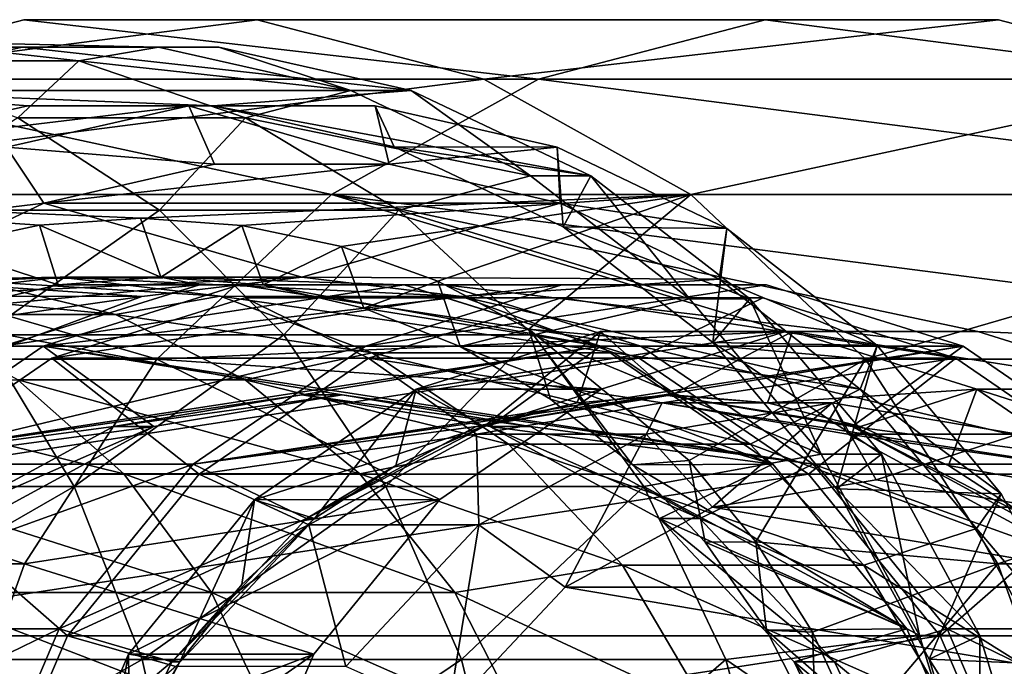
# Model space of a CAD drawing. Header units: metres. Extents: x -42 to 201, y -88 to 88.
# Tile 255 of 256: x 185.57 to 193.93, y 3.2 to 8.69. Entities that reach past the tile are written whole.
import ezdxf

# ---------------------------------------------------------------- set-up
doc = ezdxf.new("R2010")
doc.units = ezdxf.units.M
doc.layers.add('solid_500770_01', color=7, linetype='CONTINUOUS')

msp = doc.modelspace()

# ---------------------------------------------------------------- linework, layer by layer
at = {"layer": 'solid_500770_01'}
for points in [[(187.589996, 8.686164, -79.292908), (185.6082, 8.686164, -80.014214), (183.683731, 8.181493, -80.714668)], [(189.976898, 8.181493, -98.005013), (183.683731, 8.181493, -80.714668), (185.6082, 8.686164, -80.014214)], [(189.514465, 8.181493, -78.592453), (187.589996, 8.686164, -79.292908), (183.683731, 8.181493, -80.714668)], [(191.901382, 8.686164, -97.304558), (185.6082, 8.686164, -80.014214), (187.589996, 8.686164, -79.292908)], [(189.976898, 8.181493, -98.005013), (185.6082, 8.686164, -80.014214), (191.901382, 8.686164, -97.304558)], [(193.883163, 8.686164, -96.583252), (187.589996, 8.686164, -79.292908), (189.514465, 8.181493, -78.592453)], [(191.901382, 8.686164, -97.304558), (187.589996, 8.686164, -79.292908), (193.883163, 8.686164, -96.583252)], [(193.883163, 8.686164, -96.583252), (189.514465, 8.181493, -78.592453), (195.807648, 8.181493, -95.882797)], [(189.976898, 8.181493, -98.005013), (191.901382, 8.686164, -97.304558), (195.807648, 8.181493, -95.882797)], [(191.901382, 8.686164, -97.304558), (193.883163, 8.686164, -96.583252), (195.807648, 8.181493, -95.882797)], [(185.593185, 8.453436, -79.487595), (183.959854, 8.083981, -80.082077), (185.080154, 8.453436, -78.078056)], [(188.896332, 8.083981, -78.285347), (183.959854, 8.083981, -80.082077), (185.593185, 8.453436, -79.487595)], [(186.073746, 8.336675, -74.024529), (184.602539, 8.5, -74.789658), (184.25177, 8.336675, -71.022484)], [(186.749969, 8.453436, -77.470291), (184.602539, 8.5, -74.789658), (186.073746, 8.336675, -74.024529)], [(186.749969, 8.453436, -77.470291), (185.080154, 8.453436, -78.078056), (184.602539, 8.5, -74.789658)], [(185.593185, 8.453436, -79.487595), (185.080154, 8.453436, -78.078056), (186.749969, 8.453436, -77.470291)], [(187.263, 8.453436, -78.879829), (185.593185, 8.453436, -79.487595), (186.749969, 8.453436, -77.470291)], [(188.896332, 8.083981, -78.285347), (185.593185, 8.453436, -79.487595), (187.263, 8.453436, -78.879829)], [(188.383301, 8.083981, -76.875809), (186.749969, 8.453436, -77.470291), (186.073746, 8.336675, -74.024529)], [(187.263, 8.453436, -78.879829), (186.749969, 8.453436, -77.470291), (188.383301, 8.083981, -76.875809)], [(188.896332, 8.083981, -78.285347), (187.263, 8.453436, -78.879829), (188.383301, 8.083981, -76.875809)], [(186.073746, 8.336675, -74.024529), (184.25177, 8.336675, -71.022484), (185.557449, 7.852976, -70.107201)], [(187.488403, 7.852976, -73.288803), (186.073746, 8.336675, -74.024529), (185.557449, 7.852976, -70.107201)], [(188.383301, 8.083981, -76.875809), (186.073746, 8.336675, -74.024529), (187.488403, 7.852976, -73.288803)], [(189.514465, 8.181493, -78.592453), (183.683731, 8.181493, -80.714668), (181.928131, 7.200977, -81.353653)], [(188.221298, 7.200977, -98.643997), (181.928131, 7.200977, -81.353653), (183.683731, 8.181493, -80.714668)], [(191.270081, 7.200977, -77.953468), (189.514465, 8.181493, -78.592453), (181.928131, 7.200977, -81.353653)], [(188.221298, 7.200977, -98.643997), (183.683731, 8.181493, -80.714668), (189.976898, 8.181493, -98.005013)], [(188.221298, 7.200977, -98.643997), (189.976898, 8.181493, -98.005013), (197.563248, 7.200977, -95.243813)], [(195.807648, 8.181493, -95.882797), (189.514465, 8.181493, -78.592453), (191.270081, 7.200977, -77.953468)], [(189.976898, 8.181493, -98.005013), (195.807648, 8.181493, -95.882797), (197.563248, 7.200977, -95.243813)], [(195.807648, 8.181493, -95.882797), (191.270081, 7.200977, -77.953468), (197.563248, 7.200977, -95.243813)], [(187.214828, 7.95603, -78.897362), (183.959854, 8.083981, -80.082077), (188.896332, 8.083981, -78.285347)], [(185.641342, 7.95603, -79.470062), (184.1035, 7.607645, -80.029793), (183.959854, 8.083981, -80.082077)], [(187.214828, 7.95603, -78.897362), (185.641342, 7.95603, -79.470062), (183.959854, 8.083981, -80.082077)], [(187.214828, 7.95603, -78.897362), (188.896332, 8.083981, -78.285347), (190.421783, 7.361216, -77.730125)], [(189.908752, 7.361216, -76.320587), (188.383301, 8.083981, -76.875809), (187.488403, 7.852976, -73.288803)], [(188.896332, 8.083981, -78.285347), (188.383301, 8.083981, -76.875809), (189.908752, 7.361216, -76.320587)], [(190.421783, 7.361216, -77.730125), (188.896332, 8.083981, -78.285347), (189.908752, 7.361216, -76.320587)], [(187.007706, 7.955877, -83.229462), (184.1035, 7.607645, -80.029793), (185.641342, 7.95603, -79.470062)], [(187.007706, 7.955877, -83.229462), (185.461075, 7.604272, -83.792389), (184.1035, 7.607645, -80.029793)], [(187.007706, 7.955877, -83.229462), (187.226974, 7.45852, -83.68174), (185.461075, 7.604272, -83.792389)], [(187.007706, 7.955877, -83.229462), (185.641342, 7.95603, -79.470062), (187.214828, 7.95603, -78.897362)], [(188.589447, 7.955335, -82.653755), (187.007706, 7.955877, -83.229462), (187.214828, 7.95603, -78.897362)], [(187.007706, 7.955877, -83.229462), (188.710495, 7.458168, -83.141785), (187.226974, 7.45852, -83.68174)], [(188.589447, 7.955335, -82.653755), (188.710495, 7.458168, -83.141785), (187.007706, 7.955877, -83.229462)], [(188.752686, 7.607645, -78.337631), (187.214828, 7.95603, -78.897362), (190.421783, 7.361216, -77.730125)], [(188.589447, 7.955335, -82.653755), (187.214828, 7.95603, -78.897362), (188.752686, 7.607645, -78.337631)], [(190.135834, 7.602685, -82.090919), (188.710495, 7.458168, -83.141785), (188.589447, 7.955335, -82.653755)], [(190.135834, 7.602685, -82.090919), (188.589447, 7.955335, -82.653755), (188.752686, 7.607645, -78.337631)], [(186.760773, 7.067492, -69.263664), (185.557449, 7.852976, -70.107201), (184.307053, 7.067492, -66.212624)], [(187.488403, 7.852976, -73.288803), (185.557449, 7.852976, -70.107201), (186.760773, 7.067492, -69.263664)], [(188.79216, 7.067492, -72.610764), (187.488403, 7.852976, -73.288803), (186.760773, 7.067492, -69.263664)], [(189.908752, 7.361216, -76.320587), (187.488403, 7.852976, -73.288803), (188.79216, 7.067492, -72.610764)], [(185.461075, 7.604272, -83.792389), (185.776474, 7.128461, -84.209686), (184.018707, 6.916679, -84.31736)], [(185.461075, 7.604272, -83.792389), (187.226974, 7.45852, -83.68174), (185.776474, 7.128461, -84.209686)], [(190.135834, 7.602685, -82.090919), (190.160904, 7.127415, -82.613884), (188.710495, 7.458168, -83.141785)], [(190.187759, 6.927068, -77.815308), (188.752686, 7.607645, -78.337631), (190.421783, 7.361216, -77.730125)], [(190.135834, 7.602685, -82.090919), (188.752686, 7.607645, -78.337631), (190.187759, 6.927068, -77.815308)], [(191.577774, 6.914119, -81.566093), (190.160904, 7.127415, -82.613884), (190.135834, 7.602685, -82.090919)], [(191.577774, 6.914119, -81.566093), (190.135834, 7.602685, -82.090919), (190.187759, 6.927068, -77.815308)], [(185.776474, 7.128461, -84.209686), (187.226974, 7.45852, -83.68174), (188.710495, 7.458168, -83.141785)], [(185.776474, 7.128461, -84.209686), (188.710495, 7.458168, -83.141785), (190.160904, 7.127415, -82.613884)], [(191.259659, 6.316731, -75.828896), (189.908752, 7.361216, -76.320587), (188.79216, 7.067492, -72.610764)], [(190.421783, 7.361216, -77.730125), (189.908752, 7.361216, -76.320587), (191.259659, 6.316731, -75.828896)], [(190.187759, 6.927068, -77.815308), (190.421783, 7.361216, -77.730125), (191.77269, 6.316731, -77.238434)], [(191.77269, 6.316731, -77.238434), (190.421783, 7.361216, -77.730125), (191.259659, 6.316731, -75.828896)], [(186.737625, 5.802061, -99.184013), (180.444458, 5.802061, -81.893669), (181.928131, 7.200977, -81.353653)], [(186.599152, 6.999926, -79.653542), (191.270081, 7.200977, -77.953468), (181.928131, 7.200977, -81.353653)], [(185.739212, 6.939861, -79.96653), (186.599152, 6.999926, -79.653542), (181.928131, 7.200977, -81.353653)], [(184.893616, 6.760566, -80.274307), (185.739212, 6.939861, -79.96653), (181.928131, 7.200977, -81.353653)], [(186.737625, 5.802061, -99.184013), (181.928131, 7.200977, -81.353653), (188.221298, 7.200977, -98.643997)], [(186.599152, 6.999926, -79.653542), (187.459091, 6.939847, -79.340553), (191.270081, 7.200977, -77.953468)], [(192.076584, 6.037852, -97.240791), (186.737625, 5.802061, -99.184013), (188.221298, 7.200977, -98.643997)], [(187.459091, 6.939847, -79.340553), (188.304672, 6.760538, -79.032784), (191.270081, 7.200977, -77.953468)], [(188.221298, 7.200977, -98.643997), (197.563248, 7.200977, -95.243813), (199.046906, 5.802061, -94.703796)], [(193.707962, 6.037852, -96.647018), (188.221298, 7.200977, -98.643997), (199.046906, 5.802061, -94.703796)], [(193.707962, 6.037852, -96.647018), (192.076584, 6.037852, -97.240791), (188.221298, 7.200977, -98.643997)], [(188.304672, 6.760538, -79.032784), (189.121597, 6.464814, -78.735451), (191.270081, 7.200977, -77.953468)], [(189.121597, 6.464814, -78.735451), (189.895401, 6.057639, -78.453804), (191.270081, 7.200977, -77.953468)], [(189.895401, 6.057639, -78.453804), (192.753738, 5.802061, -77.413452), (191.270081, 7.200977, -77.953468)], [(197.563248, 7.200977, -95.243813), (191.270081, 7.200977, -77.953468), (192.753738, 5.802061, -77.413452)], [(197.563248, 7.200977, -95.243813), (192.753738, 5.802061, -77.413452), (199.046906, 5.802061, -94.703796)], [(184.018707, 6.916679, -84.31736), (185.776474, 7.128461, -84.209686), (184.423904, 6.483198, -84.701981)], [(184.423904, 6.483198, -84.701981), (185.776474, 7.128461, -84.209686), (187.967178, 6.499483, -83.412331)], [(185.776474, 7.128461, -84.209686), (190.160904, 7.127415, -82.613884), (187.967178, 6.499483, -83.412331)], [(190.160904, 7.127415, -82.613884), (191.513275, 6.481461, -82.121658), (187.967178, 6.499483, -83.412331)], [(191.577774, 6.914119, -81.566093), (191.513275, 6.481461, -82.121658), (190.160904, 7.127415, -82.613884)], [(186.760773, 7.067492, -69.263664), (184.307053, 7.067492, -66.212624), (185.255447, 6.010407, -65.341034)], [(187.815491, 6.010407, -68.5243), (186.760773, 7.067492, -69.263664), (185.255447, 6.010407, -65.341034)], [(188.79216, 7.067492, -72.610764), (186.760773, 7.067492, -69.263664), (187.815491, 6.010407, -68.5243)], [(189.934921, 6.010407, -72.016449), (188.79216, 7.067492, -72.610764), (187.815491, 6.010407, -68.5243)], [(191.259659, 6.316731, -75.828896), (188.79216, 7.067492, -72.610764), (189.934921, 6.010407, -72.016449)], [(185.899368, 6.433611, -80.440331), (185.739212, 6.939861, -79.96653), (184.893616, 6.760566, -80.274307)], [(186.770172, 6.5, -80.123383), (186.599152, 6.999926, -79.653542), (185.739212, 6.939861, -79.96653)], [(186.770172, 6.5, -80.123383), (185.739212, 6.939861, -79.96653), (185.899368, 6.433611, -80.440331)], [(186.770172, 6.5, -80.123383), (187.459091, 6.939847, -79.340553), (186.599152, 6.999926, -79.653542)], [(187.640991, 6.433591, -79.806435), (187.459091, 6.939847, -79.340553), (186.770172, 6.5, -80.123383)], [(187.640991, 6.433591, -79.806435), (188.304672, 6.760538, -79.032784), (187.459091, 6.939847, -79.340553)], [(191.45813, 5.94448, -77.352928), (190.187759, 6.927068, -77.815308), (191.77269, 6.316731, -77.238434)], [(191.577774, 6.914119, -81.566093), (190.187759, 6.927068, -77.815308), (191.45813, 5.94448, -77.352928)], [(192.853317, 5.919234, -81.101845), (191.577774, 6.914119, -81.566093), (191.45813, 5.94448, -77.352928)], [(192.853317, 5.919234, -81.101845), (191.513275, 6.481461, -82.121658), (191.577774, 6.914119, -81.566093)], [(185.899368, 6.433611, -80.440331), (184.893616, 6.760566, -80.274307), (185.045929, 6.235654, -80.750961)], [(188.494431, 6.235612, -79.495811), (188.304672, 6.760538, -79.032784), (187.640991, 6.433591, -79.806435)], [(188.494431, 6.235612, -79.495811), (189.121597, 6.464814, -78.735451), (188.304672, 6.760538, -79.032784)], [(186.384567, 6.181867, -73.862877), (184.538635, 6.181867, -70.821381), (183.450256, 6.464392, -71.584351)], [(185.205322, 6.464392, -74.476166), (186.384567, 6.181867, -73.862877), (183.450256, 6.464392, -71.584351)], [(185.915054, 6.5, -77.774178), (185.205322, 6.464392, -74.476166), (183.999756, 6.464392, -75.103149)], [(184.555908, 6.337031, -78.268867), (185.915054, 6.5, -77.774178), (183.999756, 6.464392, -75.103149)], [(184.423904, 6.483198, -84.701981), (187.967178, 6.499483, -83.412331), (186.608612, 6.336668, -83.906807)], [(184.423904, 6.483198, -84.701981), (186.608612, 6.336668, -83.906807), (185.318054, 5.856342, -84.376534)], [(187.967178, 6.499483, -83.412331), (185.915054, 6.5, -77.774178), (184.555908, 6.337031, -78.268867)], [(187.967178, 6.499483, -83.412331), (184.555908, 6.337031, -78.268867), (186.608612, 6.336668, -83.906807)], [(185.915054, 6.5, -77.774178), (187.274216, 6.337031, -77.27948), (185.205322, 6.464392, -74.476166)], [(187.274216, 6.337031, -77.27948), (186.384567, 6.181867, -73.862877), (185.205322, 6.464392, -74.476166)], [(186.770172, 6.5, -80.123383), (185.899368, 6.433611, -80.440331), (187.098007, 6.433777, -83.728683)], [(189.325745, 6.336668, -82.917854), (187.274216, 6.337031, -77.27948), (185.915054, 6.5, -77.774178)], [(189.325745, 6.336668, -82.917854), (185.915054, 6.5, -77.774178), (187.967178, 6.499483, -83.412331)], [(186.770172, 6.5, -80.123383), (187.098007, 6.433777, -83.728683), (188.836349, 6.433777, -83.095978)], [(187.640991, 6.433591, -79.806435), (186.770172, 6.5, -80.123383), (188.836349, 6.433777, -83.095978)], [(191.513275, 6.481461, -82.121658), (189.325745, 6.336668, -82.917854), (187.967178, 6.499483, -83.412331)], [(189.313049, 5.909888, -79.197853), (189.121597, 6.464814, -78.735451), (188.494431, 6.235612, -79.495811)], [(189.313049, 5.909888, -79.197853), (189.895401, 6.057639, -78.453804), (189.121597, 6.464814, -78.735451)], [(191.513275, 6.481461, -82.121658), (192.709457, 5.54813, -81.686287), (189.325745, 6.336668, -82.917854)], [(192.853317, 5.919234, -81.101845), (192.709457, 5.54813, -81.686287), (191.513275, 6.481461, -82.121658)], [(185.045929, 6.235654, -80.750961), (185.430054, 5.912644, -84.33577), (187.098007, 6.433777, -83.728683)], [(185.899368, 6.433611, -80.440331), (185.045929, 6.235654, -80.750961), (187.098007, 6.433777, -83.728683)], [(188.836349, 6.433777, -83.095978), (187.098007, 6.433777, -83.728683), (185.430054, 5.912644, -84.33577)], [(190.504318, 5.912644, -82.488892), (188.836349, 6.433777, -83.095978), (185.430054, 5.912644, -84.33577)], [(185.772064, 5.912644, -85.275467), (187.440033, 6.433777, -84.668381), (190.846329, 5.912644, -83.428581)], [(190.176193, 6.433777, -92.185921), (187.440033, 6.433777, -84.668381), (185.772064, 5.912644, -85.275467)], [(190.176193, 6.433777, -92.185921), (185.772064, 5.912644, -85.275467), (188.508224, 5.912644, -92.793007)], [(187.440033, 6.433777, -84.668381), (189.178375, 6.433777, -84.035667), (190.846329, 5.912644, -83.428581)], [(191.914536, 6.433777, -91.553215), (189.178375, 6.433777, -84.035667), (187.440033, 6.433777, -84.668381)], [(191.914536, 6.433777, -91.553215), (187.440033, 6.433777, -84.668381), (190.176193, 6.433777, -92.185921)], [(187.640991, 6.433591, -79.806435), (188.836349, 6.433777, -83.095978), (190.504318, 5.912644, -82.488892)], [(188.494431, 6.235612, -79.495811), (187.640991, 6.433591, -79.806435), (190.504318, 5.912644, -82.488892)], [(191.914536, 6.433777, -91.553215), (190.176193, 6.433777, -92.185921), (188.508224, 5.912644, -92.793007)], [(193.582489, 5.912644, -90.946121), (191.914536, 6.433777, -91.553215), (188.508224, 5.912644, -92.793007)], [(193.582489, 5.912644, -90.946121), (190.846329, 5.912644, -83.428581), (189.178375, 6.433777, -84.035667)], [(193.582489, 5.912644, -90.946121), (189.178375, 6.433777, -84.035667), (191.914536, 6.433777, -91.553215)], [(186.608612, 6.336668, -83.906807), (184.555908, 6.337031, -78.268867), (183.264893, 5.856297, -78.738754)], [(186.608612, 6.336668, -83.906807), (183.264893, 5.856297, -78.738754), (185.318054, 5.856342, -84.376534)], [(189.192734, 6.323918, -84.121964), (187.484497, 6.323918, -84.743713), (185.844879, 5.811763, -85.340485)], [(188.53418, 5.811763, -92.729286), (185.844879, 5.811763, -85.340485), (187.484497, 6.323918, -84.743713)], [(190.832352, 5.811763, -83.525192), (189.192734, 6.323918, -84.121964), (185.844879, 5.811763, -85.340485)], [(187.274216, 6.337031, -77.27948), (188.565216, 5.856297, -76.809593), (186.384567, 6.181867, -73.862877)], [(190.616318, 5.856342, -82.448128), (188.565216, 5.856297, -76.809593), (187.274216, 6.337031, -77.27948)], [(190.616318, 5.856342, -82.448128), (187.274216, 6.337031, -77.27948), (189.325745, 6.336668, -82.917854)], [(190.173798, 6.323918, -92.132515), (187.484497, 6.323918, -84.743713), (189.192734, 6.323918, -84.121964)], [(188.53418, 5.811763, -92.729286), (187.484497, 6.323918, -84.743713), (190.173798, 6.323918, -92.132515)], [(188.53418, 5.811763, -92.729286), (190.173798, 6.323918, -92.132515), (193.521667, 5.811763, -90.913994)], [(191.882034, 6.323918, -91.510765), (189.192734, 6.323918, -84.121964), (190.832352, 5.811763, -83.525192)], [(190.173798, 6.323918, -92.132515), (189.192734, 6.323918, -84.121964), (191.882034, 6.323918, -91.510765)], [(192.709457, 5.54813, -81.686287), (190.616318, 5.856342, -82.448128), (189.325745, 6.336668, -82.917854)], [(192.376999, 4.996175, -75.422226), (191.259659, 6.316731, -75.828896), (189.934921, 6.010407, -72.016449)], [(190.173798, 6.323918, -92.132515), (191.882034, 6.323918, -91.510765), (193.521667, 5.811763, -90.913994)], [(191.882034, 6.323918, -91.510765), (190.832352, 5.811763, -83.525192), (193.521667, 5.811763, -90.913994)], [(191.77269, 6.316731, -77.238434), (191.259659, 6.316731, -75.828896), (192.376999, 4.996175, -75.422226)], [(191.45813, 5.94448, -77.352928), (191.77269, 6.316731, -77.238434), (192.89003, 4.996175, -76.831764)], [(192.89003, 4.996175, -76.831764), (191.77269, 6.316731, -77.238434), (192.376999, 4.996175, -75.422226)], [(189.313049, 5.909888, -79.197853), (188.494431, 6.235612, -79.495811), (190.504318, 5.912644, -82.488892)], [(187.485916, 5.629165, -73.2901), (185.555145, 5.629165, -70.10881), (184.538635, 6.181867, -70.821381)], [(186.384567, 6.181867, -73.862877), (187.485916, 5.629165, -73.2901), (184.538635, 6.181867, -70.821381)], [(188.565216, 5.856297, -76.809593), (187.485916, 5.629165, -73.2901), (186.384567, 6.181867, -73.862877)], [(192.076584, 6.037852, -97.240791), (190.511261, 5.548789, -97.810516), (186.737625, 5.802061, -99.184013)], [(188.937775, 5.548755, -93.488007), (192.076584, 6.037852, -97.240791), (190.503204, 6.037911, -92.918236)], [(188.937775, 5.548755, -93.488007), (190.503204, 6.037911, -92.918236), (189.516678, 5.230811, -92.638802)], [(188.937775, 5.548755, -93.488007), (190.511261, 5.548789, -97.810516), (192.076584, 6.037852, -97.240791)], [(190.079285, 5.463397, -78.918968), (189.895401, 6.057639, -78.453804), (189.313049, 5.909888, -79.197853)], [(190.503204, 6.037911, -92.918236), (190.305267, 5.432286, -92.351776), (189.516678, 5.230811, -92.638802)], [(189.895401, 6.057639, -78.453804), (191.257263, 4.942383, -77.95813), (192.753738, 5.802061, -77.413452)], [(190.776627, 4.906254, -78.665154), (191.257263, 4.942383, -77.95813), (189.895401, 6.057639, -78.453804)], [(190.776627, 4.906254, -78.665154), (189.895401, 6.057639, -78.453804), (190.079285, 5.463397, -78.918968)], [(190.503204, 6.037911, -92.918236), (191.11377, 5.5, -92.057503), (190.305267, 5.432286, -92.351776)], [(190.503204, 6.037911, -92.918236), (192.076584, 6.037852, -97.240791), (193.707962, 6.037852, -96.647018)], [(190.503204, 6.037911, -92.918236), (193.707962, 6.037852, -96.647018), (192.13475, 6.037911, -92.324402)], [(190.503204, 6.037911, -92.918236), (192.13475, 6.037911, -92.324402), (191.11377, 5.5, -92.057503)], [(192.13475, 6.037911, -92.324402), (191.922272, 5.432286, -91.763229), (191.11377, 5.5, -92.057503)], [(192.13475, 6.037911, -92.324402), (193.700195, 5.548755, -91.754631), (191.922272, 5.432286, -91.763229)], [(192.13475, 6.037911, -92.324402), (193.707962, 6.037852, -96.647018), (195.27327, 5.548789, -96.077293)], [(192.13475, 6.037911, -92.324402), (195.27327, 5.548789, -96.077293), (193.700195, 5.548755, -91.754631)], [(195.27327, 5.548789, -96.077293), (193.707962, 6.037852, -96.647018), (199.046906, 5.802061, -94.703796)], [(186.033768, 4.722347, -64.625748), (185.255447, 6.010407, -65.341034), (182.97673, 4.722347, -61.710503)], [(187.815491, 6.010407, -68.5243), (185.255447, 6.010407, -65.341034), (186.033768, 4.722347, -64.625748)], [(188.681091, 4.722347, -67.917519), (187.815491, 6.010407, -68.5243), (186.033768, 4.722347, -64.625748)], [(189.934921, 6.010407, -72.016449), (187.815491, 6.010407, -68.5243), (188.681091, 4.722347, -67.917519)], [(190.872757, 4.722347, -71.528709), (189.934921, 6.010407, -72.016449), (188.681091, 4.722347, -67.917519)], [(192.376999, 4.996175, -75.422226), (189.934921, 6.010407, -72.016449), (190.872757, 4.722347, -71.528709)], [(192.508957, 4.702672, -76.970459), (191.45813, 5.94448, -77.352928), (192.89003, 4.996175, -76.831764)], [(192.853317, 5.919234, -81.101845), (191.45813, 5.94448, -77.352928), (192.508957, 4.702672, -76.970459)], [(190.504318, 5.912644, -82.488892), (183.96756, 4.91255, -84.86808), (187.967178, 5.5, -83.412331)], [(190.504318, 5.912644, -82.488892), (185.430054, 5.912644, -84.33577), (183.96756, 4.91255, -84.86808)], [(184.30957, 4.91255, -85.80777), (185.772064, 5.912644, -85.275467), (186.712112, 5.230811, -84.933319)], [(188.508224, 5.912644, -92.793007), (185.772064, 5.912644, -85.275467), (184.30957, 4.91255, -85.80777)], [(188.508224, 5.912644, -92.793007), (184.30957, 4.91255, -85.80777), (187.045731, 4.91255, -93.32531)], [(185.772064, 5.912644, -85.275467), (188.309204, 5.5, -84.35202), (186.712112, 5.230811, -84.933319)], [(185.772064, 5.912644, -85.275467), (192.308823, 4.91255, -82.896278), (188.309204, 5.5, -84.35202)], [(185.772064, 5.912644, -85.275467), (190.846329, 5.912644, -83.428581), (192.308823, 4.91255, -82.896278)], [(193.582489, 5.912644, -90.946121), (187.045731, 4.91255, -93.32531), (191.045364, 5.5, -91.869568)], [(193.582489, 5.912644, -90.946121), (188.508224, 5.912644, -92.793007), (187.045731, 4.91255, -93.32531)], [(188.565216, 5.856297, -76.809593), (189.723343, 5.081904, -76.388077), (187.485916, 5.629165, -73.2901)], [(190.504318, 5.912644, -82.488892), (187.967178, 5.5, -83.412331), (189.56427, 5.230811, -82.831039)], [(191.774277, 5.082473, -82.026665), (188.565216, 5.856297, -76.809593), (190.616318, 5.856342, -82.448128)], [(191.774277, 5.082473, -82.026665), (189.723343, 5.081904, -76.388077), (188.565216, 5.856297, -76.809593)], [(189.313049, 5.909888, -79.197853), (190.504318, 5.912644, -82.488892), (191.966812, 4.91255, -81.956589)], [(190.079285, 5.463397, -78.918968), (189.313049, 5.909888, -79.197853), (191.966812, 4.91255, -81.956589)], [(191.966812, 4.91255, -81.956589), (190.504318, 5.912644, -82.488892), (189.56427, 5.230811, -82.831039)], [(192.709457, 5.54813, -81.686287), (191.774277, 5.082473, -82.026665), (190.616318, 5.856342, -82.448128)], [(195.044998, 4.91255, -90.413818), (192.308823, 4.91255, -82.896278), (190.846329, 5.912644, -83.428581)], [(195.044998, 4.91255, -90.413818), (190.846329, 5.912644, -83.428581), (193.582489, 5.912644, -90.946121)], [(193.582489, 5.912644, -90.946121), (191.045364, 5.5, -91.869568), (192.642456, 5.230811, -91.288269)], [(193.907211, 4.659175, -80.718239), (192.853317, 5.919234, -81.101845), (192.508957, 4.702672, -76.970459)], [(195.044998, 4.91255, -90.413818), (193.582489, 5.912644, -90.946121), (192.642456, 5.230811, -91.288269)], [(193.907211, 4.659175, -80.718239), (192.709457, 5.54813, -81.686287), (192.853317, 5.919234, -81.101845)], [(185.611862, 4.066358, -99.593758), (179.318695, 4.066358, -82.303413), (180.444458, 5.802061, -81.893669)], [(185.611862, 4.066358, -99.593758), (180.444458, 5.802061, -81.893669), (186.737625, 5.802061, -99.184013)], [(190.832352, 5.811763, -83.525192), (185.844879, 5.811763, -85.340485), (184.406723, 4.828156, -85.86393)], [(187.096039, 4.828156, -93.252731), (184.406723, 4.828156, -85.86393), (185.844879, 5.811763, -85.340485)], [(192.270493, 4.828156, -83.001747), (190.832352, 5.811763, -83.525192), (184.406723, 4.828156, -85.86393)], [(189.138779, 4.61024, -98.310066), (185.611862, 4.066358, -99.593758), (186.737625, 5.802061, -99.184013)], [(187.096039, 4.828156, -93.252731), (185.844879, 5.811763, -85.340485), (188.53418, 5.811763, -92.729286)], [(190.511261, 5.548789, -97.810516), (189.138779, 4.61024, -98.310066), (186.737625, 5.802061, -99.184013)], [(187.096039, 4.828156, -93.252731), (188.53418, 5.811763, -92.729286), (189.450485, 5.167068, -92.395782)], [(188.53418, 5.811763, -92.729286), (191.027924, 5.432905, -91.82164), (189.450485, 5.167068, -92.395782)], [(188.53418, 5.811763, -92.729286), (193.521667, 5.811763, -90.913994), (191.027924, 5.432905, -91.82164)], [(193.521667, 5.811763, -90.913994), (190.832352, 5.811763, -83.525192), (192.270493, 4.828156, -83.001747)], [(193.521667, 5.811763, -90.913994), (194.959808, 4.828156, -90.390549), (191.027924, 5.432905, -91.82164)], [(191.257263, 4.942383, -77.95813), (191.824478, 4.251811, -77.751678), (192.753738, 5.802061, -77.413452)], [(191.824478, 4.251811, -77.751678), (193.879501, 4.066358, -77.003708), (192.753738, 5.802061, -77.413452)], [(193.521667, 5.811763, -90.913994), (192.270493, 4.828156, -83.001747), (194.959808, 4.828156, -90.390549)], [(199.046906, 5.802061, -94.703796), (192.753738, 5.802061, -77.413452), (193.879501, 4.066358, -77.003708)], [(199.046906, 5.802061, -94.703796), (193.879501, 4.066358, -77.003708), (200.172668, 4.066358, -94.294052)], [(186.455353, 4.830441, -69.477768), (184.032425, 4.830441, -66.465012), (183.222977, 5.629165, -67.208908)], [(185.555145, 5.629165, -70.10881), (186.455353, 4.830441, -69.477768), (183.222977, 5.629165, -67.208908)], [(188.461243, 4.830441, -72.78286), (186.455353, 4.830441, -69.477768), (185.555145, 5.629165, -70.10881)], [(187.485916, 5.629165, -73.2901), (188.461243, 4.830441, -72.78286), (185.555145, 5.629165, -70.10881)], [(189.723343, 5.081904, -76.388077), (188.461243, 4.830441, -72.78286), (187.485916, 5.629165, -73.2901)], [(187.565231, 4.610073, -93.987572), (189.138779, 4.61024, -98.310066), (190.511261, 5.548789, -97.810516)], [(187.565231, 4.610073, -93.987572), (190.511261, 5.548789, -97.810516), (188.937775, 5.548755, -93.488007)], [(187.565231, 4.610073, -93.987572), (188.937775, 5.548755, -93.488007), (188.075912, 4.449594, -93.163193)], [(188.937775, 5.548755, -93.488007), (188.76741, 4.900536, -92.911507), (188.075912, 4.449594, -93.163193)], [(188.937775, 5.548755, -93.488007), (189.516678, 5.230811, -92.638802), (188.76741, 4.900536, -92.911507)], [(192.709457, 5.54813, -81.686287), (193.697571, 4.36606, -81.326645), (191.774277, 5.082473, -82.026665)], [(193.700195, 5.548755, -91.754631), (192.710861, 5.230811, -91.476212), (191.922272, 5.432286, -91.763229)], [(193.907211, 4.659175, -80.718239), (193.697571, 4.36606, -81.326645), (192.709457, 5.54813, -81.686287)], [(193.700195, 5.548755, -91.754631), (193.460129, 4.900536, -91.203499), (192.710861, 5.230811, -91.476212)], [(193.700195, 5.548755, -91.754631), (195.072723, 4.610073, -91.255066), (193.460129, 4.900536, -91.203499)], [(193.700195, 5.548755, -91.754631), (195.27327, 5.548789, -96.077293), (196.645767, 4.61024, -95.577744)], [(193.700195, 5.548755, -91.754631), (196.645767, 4.61024, -95.577744), (195.072723, 4.610073, -91.255066)], [(183.96756, 4.91255, -84.86808), (186.370087, 5.230811, -83.993629), (187.967178, 5.5, -83.412331)], [(188.309204, 5.5, -84.35202), (187.967178, 5.5, -83.412331), (186.370087, 5.230811, -83.993629)], [(186.712112, 5.230811, -84.933319), (188.309204, 5.5, -84.35202), (186.370087, 5.230811, -83.993629)], [(187.045731, 4.91255, -93.32531), (189.448273, 5.230811, -92.450859), (191.045364, 5.5, -91.869568)], [(189.906296, 5.230811, -83.770729), (189.56427, 5.230811, -82.831039), (187.967178, 5.5, -83.412331)], [(188.309204, 5.5, -84.35202), (189.906296, 5.230811, -83.770729), (187.967178, 5.5, -83.412331)], [(192.308823, 4.91255, -82.896278), (189.906296, 5.230811, -83.770729), (188.309204, 5.5, -84.35202)], [(189.448273, 5.230811, -92.450859), (190.305267, 5.432286, -92.351776), (191.11377, 5.5, -92.057503)], [(191.045364, 5.5, -91.869568), (189.448273, 5.230811, -92.450859), (191.11377, 5.5, -92.057503)], [(190.776627, 4.906254, -78.665154), (190.079285, 5.463397, -78.918968), (191.966812, 4.91255, -81.956589)], [(191.045364, 5.5, -91.869568), (191.922272, 5.432286, -91.763229), (192.710861, 5.230811, -91.476212)], [(192.642456, 5.230811, -91.288269), (191.045364, 5.5, -91.869568), (192.710861, 5.230811, -91.476212)], [(191.045364, 5.5, -91.869568), (191.11377, 5.5, -92.057503), (191.922272, 5.432286, -91.763229)], [(189.448273, 5.230811, -92.450859), (189.516678, 5.230811, -92.638802), (190.305267, 5.432286, -92.351776)], [(189.450485, 5.167068, -92.395782), (191.027924, 5.432905, -91.82164), (190.893066, 5.16709, -96.359886)], [(190.893066, 5.16709, -96.359886), (192.470703, 5.433, -95.785667), (191.456177, 4.545337, -97.317612)], [(191.027924, 5.432905, -91.82164), (192.470703, 5.433, -95.785667), (190.893066, 5.16709, -96.359886)], [(191.027924, 5.432905, -91.82164), (192.605362, 5.167068, -91.247498), (192.470703, 5.433, -95.785667)], [(194.959808, 4.828156, -90.390549), (192.605362, 5.167068, -91.247498), (191.027924, 5.432905, -91.82164)], [(192.470703, 5.433, -95.785667), (192.844391, 4.779425, -96.812347), (191.456177, 4.545337, -97.317612)], [(192.470703, 5.433, -95.785667), (194.04834, 5.16709, -95.211456), (192.844391, 4.779425, -96.812347)], [(192.605362, 5.167068, -91.247498), (194.04834, 5.16709, -95.211456), (192.470703, 5.433, -95.785667)], [(183.96756, 4.91255, -84.86808), (184.929321, 4.449594, -84.518021), (186.370087, 5.230811, -83.993629)], [(184.30957, 4.91255, -85.80777), (186.712112, 5.230811, -84.933319), (185.271347, 4.449594, -85.45771)], [(186.712112, 5.230811, -84.933319), (186.370087, 5.230811, -83.993629), (184.929321, 4.449594, -84.518021)], [(185.271347, 4.449594, -85.45771), (186.712112, 5.230811, -84.933319), (184.929321, 4.449594, -84.518021)], [(187.045731, 4.91255, -93.32531), (188.007507, 4.449594, -92.97525), (189.448273, 5.230811, -92.450859)], [(188.007507, 4.449594, -92.97525), (188.76741, 4.900536, -92.911507), (189.516678, 5.230811, -92.638802)], [(189.448273, 5.230811, -92.450859), (188.007507, 4.449594, -92.97525), (189.516678, 5.230811, -92.638802)], [(191.966812, 4.91255, -81.956589), (189.56427, 5.230811, -82.831039), (191.005035, 4.449594, -82.306641)], [(191.347061, 4.449594, -83.246338), (191.005035, 4.449594, -82.306641), (189.56427, 5.230811, -82.831039)], [(189.906296, 5.230811, -83.770729), (191.347061, 4.449594, -83.246338), (189.56427, 5.230811, -82.831039)], [(192.308823, 4.91255, -82.896278), (191.347061, 4.449594, -83.246338), (189.906296, 5.230811, -83.770729)], [(192.642456, 5.230811, -91.288269), (193.460129, 4.900536, -91.203499), (194.151627, 4.449594, -90.951813)], [(194.083221, 4.449594, -90.763878), (192.642456, 5.230811, -91.288269), (194.151627, 4.449594, -90.951813)], [(192.642456, 5.230811, -91.288269), (192.710861, 5.230811, -91.476212), (193.460129, 4.900536, -91.203499)], [(195.044998, 4.91255, -90.413818), (192.642456, 5.230811, -91.288269), (194.083221, 4.449594, -90.763878)], [(187.096039, 4.828156, -93.252731), (189.450485, 5.167068, -92.395782), (188.027374, 4.395538, -92.91375)], [(188.027374, 4.395538, -92.91375), (189.450485, 5.167068, -92.395782), (189.469864, 4.39539, -96.877892)], [(189.450485, 5.167068, -92.395782), (190.893066, 5.16709, -96.359886), (189.469864, 4.39539, -96.877892)], [(189.469864, 4.39539, -96.877892), (190.893066, 5.16709, -96.359886), (190.204437, 3.866439, -97.773216)], [(190.893066, 5.16709, -96.359886), (191.456177, 4.545337, -97.317612), (190.204437, 3.866439, -97.773216)], [(192.605362, 5.167068, -91.247498), (194.028473, 4.395538, -90.72953), (194.04834, 5.16709, -95.211456)], [(194.959808, 4.828156, -90.390549), (194.028473, 4.395538, -90.72953), (192.605362, 5.167068, -91.247498)], [(194.04834, 5.16709, -95.211456), (194.23259, 4.545337, -96.307083), (192.844391, 4.779425, -96.812347)], [(189.723343, 5.081904, -76.388077), (190.690491, 4.052684, -76.036064), (188.461243, 4.830441, -72.78286)], [(192.741577, 4.053691, -81.674591), (189.723343, 5.081904, -76.388077), (191.774277, 5.082473, -82.026665)], [(192.741577, 4.053691, -81.674591), (190.690491, 4.052684, -76.036064), (189.723343, 5.081904, -76.388077)], [(193.697571, 4.36606, -81.326645), (192.741577, 4.053691, -81.674591), (191.774277, 5.082473, -82.026665)], [(191.392136, 4.249338, -78.441132), (191.257263, 4.942383, -77.95813), (190.776627, 4.906254, -78.665154)], [(193.211899, 3.457262, -75.11834), (192.376999, 4.996175, -75.422226), (190.872757, 4.722347, -71.528709)], [(191.392136, 4.249338, -78.441132), (191.824478, 4.251811, -77.751678), (191.257263, 4.942383, -77.95813)], [(192.89003, 4.996175, -76.831764), (192.376999, 4.996175, -75.422226), (193.211899, 3.457262, -75.11834)], [(192.508957, 4.702672, -76.970459), (192.89003, 4.996175, -76.831764), (193.72493, 3.457262, -76.527878)], [(193.72493, 3.457262, -76.527878), (192.89003, 4.996175, -76.831764), (193.211899, 3.457262, -75.11834)], [(187.045731, 4.91255, -93.32531), (184.30957, 4.91255, -85.80777), (183.171021, 3.51444, -86.222168)], [(187.045731, 4.91255, -93.32531), (183.171021, 3.51444, -86.222168), (185.907181, 3.51444, -93.739708)], [(187.045731, 4.91255, -93.32531), (185.907181, 3.51444, -93.739708), (188.007507, 4.449594, -92.97525)], [(188.007507, 4.449594, -92.97525), (188.075912, 4.449594, -93.163193), (188.76741, 4.900536, -92.911507)], [(190.776627, 4.906254, -78.665154), (191.966812, 4.91255, -81.956589), (193.105362, 3.51444, -81.542183)], [(191.392136, 4.249338, -78.441132), (190.776627, 4.906254, -78.665154), (193.105362, 3.51444, -81.542183)], [(193.105362, 3.51444, -81.542183), (191.966812, 4.91255, -81.956589), (191.005035, 4.449594, -82.306641)], [(192.308823, 4.91255, -82.896278), (193.447388, 3.51444, -82.48188), (191.347061, 4.449594, -83.246338)], [(196.183548, 3.51444, -89.99942), (193.447388, 3.51444, -82.48188), (192.308823, 4.91255, -82.896278)], [(196.183548, 3.51444, -89.99942), (192.308823, 4.91255, -82.896278), (195.044998, 4.91255, -90.413818)], [(195.072723, 4.610073, -91.255066), (194.151627, 4.449594, -90.951813), (193.460129, 4.900536, -91.203499)], [(192.270493, 4.828156, -83.001747), (184.406723, 4.828156, -85.86393), (183.28801, 3.454003, -86.271103)], [(185.977325, 3.454003, -93.659904), (183.28801, 3.454003, -86.271103), (184.406723, 4.828156, -85.86393)], [(193.389221, 3.454003, -82.594566), (192.270493, 4.828156, -83.001747), (183.28801, 3.454003, -86.271103)], [(187.19989, 3.820604, -68.955841), (184.701904, 3.820604, -65.849747), (184.032425, 4.830441, -66.465012)], [(186.455353, 4.830441, -69.477768), (187.19989, 3.820604, -68.955841), (184.032425, 4.830441, -66.465012)], [(185.977325, 3.454003, -93.659904), (184.406723, 4.828156, -85.86393), (187.096039, 4.828156, -93.252731)], [(185.977325, 3.454003, -93.659904), (187.096039, 4.828156, -93.252731), (188.027374, 4.395538, -92.91375)], [(189.267929, 3.820604, -72.363327), (187.19989, 3.820604, -68.955841), (186.455353, 4.830441, -69.477768)], [(188.461243, 4.830441, -72.78286), (189.267929, 3.820604, -72.363327), (186.455353, 4.830441, -69.477768)], [(190.690491, 4.052684, -76.036064), (189.267929, 3.820604, -72.363327), (188.461243, 4.830441, -72.78286)], [(191.456177, 4.545337, -97.317612), (192.844391, 4.779425, -96.812347), (194.23259, 4.545337, -96.307083)], [(194.959808, 4.828156, -90.390549), (192.270493, 4.828156, -83.001747), (193.389221, 3.454003, -82.594566)], [(194.959808, 4.828156, -90.390549), (193.389221, 3.454003, -82.594566), (196.078522, 3.454003, -89.983376)], [(186.033768, 4.722347, -64.625748), (182.97673, 4.722347, -61.710503), (183.480194, 3.252809, -61.107586)], [(186.612106, 3.252809, -64.094238), (186.033768, 4.722347, -64.625748), (183.480194, 3.252809, -61.107586)], [(188.681091, 4.722347, -67.917519), (186.033768, 4.722347, -64.625748), (186.612106, 3.252809, -64.094238)], [(189.32428, 3.252809, -67.466644), (188.681091, 4.722347, -67.917519), (186.612106, 3.252809, -64.094238)], [(190.872757, 4.722347, -71.528709), (188.681091, 4.722347, -67.917519), (189.32428, 3.252809, -67.466644)], [(191.569626, 3.252809, -71.166283), (190.872757, 4.722347, -71.528709), (189.32428, 3.252809, -67.466644)], [(193.211899, 3.457262, -75.11834), (190.872757, 4.722347, -71.528709), (191.569626, 3.252809, -71.166283)], [(193.294708, 3.25531, -76.684471), (192.508957, 4.702672, -76.970459), (193.72493, 3.457262, -76.527878)], [(193.907211, 4.659175, -80.718239), (192.508957, 4.702672, -76.970459), (193.294708, 3.25531, -76.684471)], [(189.138779, 4.61024, -98.310066), (188.070282, 3.298167, -98.698967), (185.611862, 4.066358, -99.593758)], [(186.496811, 3.297909, -94.376442), (188.070282, 3.298167, -98.698967), (189.138779, 4.61024, -98.310066)], [(186.496811, 3.297909, -94.376442), (189.138779, 4.61024, -98.310066), (187.565231, 4.610073, -93.987572)], [(186.496811, 3.297909, -94.376442), (187.565231, 4.610073, -93.987572), (186.93251, 3.232819, -93.579353)], [(187.565231, 4.610073, -93.987572), (187.459213, 3.889087, -93.38765), (186.93251, 3.232819, -93.579353)], [(187.565231, 4.610073, -93.987572), (188.075912, 4.449594, -93.163193), (187.459213, 3.889087, -93.38765)], [(194.687546, 3.19649, -80.434235), (193.907211, 4.659175, -80.718239), (193.294708, 3.25531, -76.684471)], [(194.687546, 3.19649, -80.434235), (193.697571, 4.36606, -81.326645), (193.907211, 4.659175, -80.718239)], [(190.204437, 3.866439, -97.773216), (191.456177, 4.545337, -97.317612), (195.484344, 3.866439, -95.851479)], [(191.456177, 4.545337, -97.317612), (194.23259, 4.545337, -96.307083), (195.484344, 3.866439, -95.851479)], [(185.907181, 3.51444, -93.739708), (186.864105, 3.232819, -93.391418), (188.007507, 4.449594, -92.97525)], [(186.864105, 3.232819, -93.391418), (187.459213, 3.889087, -93.38765), (188.075912, 4.449594, -93.163193)], [(188.007507, 4.449594, -92.97525), (186.864105, 3.232819, -93.391418), (188.075912, 4.449594, -93.163193)], [(193.105362, 3.51444, -81.542183), (191.005035, 4.449594, -82.306641), (192.148438, 3.232819, -81.89048)], [(192.490448, 3.232819, -82.83017), (192.148438, 3.232819, -81.89048), (191.005035, 4.449594, -82.306641)], [(191.347061, 4.449594, -83.246338), (192.490448, 3.232819, -82.83017), (191.005035, 4.449594, -82.306641)], [(193.447388, 3.51444, -82.48188), (192.490448, 3.232819, -82.83017), (191.347061, 4.449594, -83.246338)], [(185.977325, 3.454003, -93.659904), (188.027374, 4.395538, -92.91375), (186.897858, 3.193733, -93.32486)], [(186.897858, 3.193733, -93.32486), (188.027374, 4.395538, -92.91375), (188.340393, 3.193437, -97.288979)], [(188.027374, 4.395538, -92.91375), (189.469864, 4.39539, -96.877892), (188.340393, 3.193437, -97.288979)], [(188.340393, 3.193437, -97.288979), (189.469864, 4.39539, -96.877892), (189.211121, 2.809384, -98.13475)], [(189.469864, 4.39539, -96.877892), (190.204437, 3.866439, -97.773216), (189.211121, 2.809384, -98.13475)], [(193.697571, 4.36606, -81.326645), (194.42894, 2.99405, -81.06044), (192.741577, 4.053691, -81.674591)], [(194.687546, 3.19649, -80.434235), (194.42894, 2.99405, -81.06044), (193.697571, 4.36606, -81.326645)], [(191.915222, 3.503, -78.25074), (191.824478, 4.251811, -77.751678), (191.392136, 4.249338, -78.441132)], [(191.915222, 3.503, -78.25074), (191.392136, 4.249338, -78.441132), (193.105362, 3.51444, -81.542183)], [(191.824478, 4.251811, -77.751678), (192.30365, 3.484913, -77.577278), (193.879501, 4.066358, -77.003708)], [(191.915222, 3.503, -78.25074), (192.30365, 3.484913, -77.577278), (191.824478, 4.251811, -77.751678)], [(184.908997, 2.094349, -99.849579), (179.318695, 4.066358, -82.303413), (185.611862, 4.066358, -99.593758)], [(188.070282, 3.298167, -98.698967), (184.908997, 2.094349, -99.849579), (185.611862, 4.066358, -99.593758)], [(190.690491, 4.052684, -76.036064), (191.418182, 2.820244, -75.771202), (189.267929, 3.820604, -72.363327)], [(193.46965, 2.821397, -81.409599), (190.690491, 4.052684, -76.036064), (192.741577, 4.053691, -81.674591)], [(193.46965, 2.821397, -81.409599), (191.418182, 2.820244, -75.771202), (190.690491, 4.052684, -76.036064)], [(192.30365, 3.484913, -77.577278), (192.684753, 2.656394, -77.43856), (193.879501, 4.066358, -77.003708)], [(192.684753, 2.656394, -77.43856), (194.582367, 2.094349, -76.747887), (193.879501, 4.066358, -77.003708)], [(194.42894, 2.99405, -81.06044), (193.46965, 2.821397, -81.409599), (192.741577, 4.053691, -81.674591)], [(200.172668, 4.066358, -94.294052), (193.879501, 4.066358, -77.003708), (194.582367, 2.094349, -76.747887)], [(186.864105, 3.232819, -93.391418), (186.93251, 3.232819, -93.579353), (187.459213, 3.889087, -93.38765)], [(189.211121, 2.809384, -98.13475), (190.204437, 3.866439, -97.773216), (196.477646, 2.809384, -95.489944)], [(190.204437, 3.866439, -97.773216), (195.484344, 3.866439, -95.851479), (196.477646, 2.809384, -95.489944)], [(187.756241, 2.643788, -68.565834), (185.202164, 2.643788, -65.389999), (184.701904, 3.820604, -65.849747)], [(187.19989, 3.820604, -68.955841), (187.756241, 2.643788, -68.565834), (184.701904, 3.820604, -65.849747)], [(189.870728, 2.643788, -72.049835), (187.756241, 2.643788, -68.565834), (187.19989, 3.820604, -68.955841)], [(189.267929, 3.820604, -72.363327), (189.870728, 2.643788, -72.049835), (187.19989, 3.820604, -68.955841)], [(191.418182, 2.820244, -75.771202), (189.870728, 2.643788, -72.049835), (189.267929, 3.820604, -72.363327)], [(185.907181, 3.51444, -93.739708), (183.171021, 3.51444, -86.222168), (182.448685, 1.831495, -86.485077)], [(185.907181, 3.51444, -93.739708), (182.448685, 1.831495, -86.485077), (185.184845, 1.831495, -94.002617)], [(185.907181, 3.51444, -93.739708), (185.184845, 1.831495, -94.002617), (186.864105, 3.232819, -93.391418)], [(191.915222, 3.503, -78.25074), (193.105362, 3.51444, -81.542183), (193.827698, 1.831495, -81.279282)], [(193.827698, 1.831495, -81.279282), (193.105362, 3.51444, -81.542183), (192.148438, 3.232819, -81.89048)], [(193.447388, 3.51444, -82.48188), (194.169708, 1.831495, -82.218971), (192.490448, 3.232819, -82.83017)], [(196.905869, 1.831495, -89.736511), (194.169708, 1.831495, -82.218971), (193.447388, 3.51444, -82.48188)], [(196.905869, 1.831495, -89.736511), (193.447388, 3.51444, -82.48188), (196.183548, 3.51444, -89.99942)], [(193.389221, 3.454003, -82.594566), (183.28801, 3.454003, -86.271103), (182.578293, 1.800387, -86.529427)], [(194.098938, 1.800387, -82.33625), (193.389221, 3.454003, -82.594566), (182.578293, 1.800387, -86.529427)], [(185.267593, 1.800387, -93.918228), (183.28801, 3.454003, -86.271103), (185.977325, 3.454003, -93.659904)], [(185.267593, 1.800387, -93.918228), (185.977325, 3.454003, -93.659904), (186.897858, 3.193733, -93.32486)], [(193.727905, 1.767249, -74.930534), (193.211899, 3.457262, -75.11834), (191.569626, 3.252809, -71.166283)], [(192.334137, 2.681482, -78.098267), (192.30365, 3.484913, -77.577278), (191.915222, 3.503, -78.25074)], [(192.334137, 2.681482, -78.098267), (191.915222, 3.503, -78.25074), (193.827698, 1.831495, -81.279282)], [(192.334137, 2.681482, -78.098267), (192.684753, 2.656394, -77.43856), (192.30365, 3.484913, -77.577278)], [(193.72493, 3.457262, -76.527878), (193.211899, 3.457262, -75.11834), (193.727905, 1.767249, -74.930534)], [(193.294708, 3.25531, -76.684471), (193.72493, 3.457262, -76.527878), (194.240936, 1.767249, -76.340073)], [(196.078522, 3.454003, -89.983376), (193.389221, 3.454003, -82.594566), (194.098938, 1.800387, -82.33625)], [(194.240936, 1.767249, -76.340073), (193.72493, 3.457262, -76.527878), (193.727905, 1.767249, -74.930534)], [(188.070282, 3.298167, -98.698967), (187.39241, 1.718787, -98.945694), (184.908997, 2.094349, -99.849579)], [(185.819046, 1.718569, -94.623131), (187.39241, 1.718787, -98.945694), (188.070282, 3.298167, -98.698967)], [(185.819046, 1.718569, -94.623131), (188.070282, 3.298167, -98.698967), (186.496811, 3.297909, -94.376442)], [(185.819046, 1.718569, -94.623131), (186.496811, 3.297909, -94.376442), (186.19841, 1.699593, -93.846542)], [(186.496811, 3.297909, -94.376442), (186.508774, 2.496948, -93.733582), (186.19841, 1.699593, -93.846542)], [(186.496811, 3.297909, -94.376442), (186.93251, 3.232819, -93.579353), (186.508774, 2.496948, -93.733582)], [(186.612106, 3.252809, -64.094238), (183.480194, 3.252809, -61.107586), (183.790222, 1.658268, -60.736309)], [(186.968246, 1.658268, -63.766933), (186.612106, 3.252809, -64.094238), (183.790222, 1.658268, -60.736309)], [(185.184845, 1.831495, -94.002617), (186.130005, 1.699593, -93.658607), (186.864105, 3.232819, -93.391418)], [(186.130005, 1.699593, -93.658607), (186.508774, 2.496948, -93.733582), (186.93251, 3.232819, -93.579353)], [(186.864105, 3.232819, -93.391418), (186.130005, 1.699593, -93.658607), (186.93251, 3.232819, -93.579353)], [(189.32428, 3.252809, -67.466644), (186.612106, 3.252809, -64.094238), (186.968246, 1.658268, -63.766933)], [(189.720352, 1.658268, -67.188995), (189.32428, 3.252809, -67.466644), (186.968246, 1.658268, -63.766933)], [(191.569626, 3.252809, -71.166283), (189.32428, 3.252809, -67.466644), (189.720352, 1.658268, -67.188995)], [(191.998764, 1.658268, -70.943108), (191.569626, 3.252809, -71.166283), (189.720352, 1.658268, -67.188995)], [(193.727905, 1.767249, -74.930534), (191.569626, 3.252809, -71.166283), (191.998764, 1.658268, -70.943108)], [(193.827698, 1.831495, -81.279282), (192.148438, 3.232819, -81.89048), (192.882538, 1.699593, -81.623291)], [(193.224548, 1.699593, -82.562981), (192.882538, 1.699593, -81.623291), (192.148438, 3.232819, -81.89048)], [(192.490448, 3.232819, -82.83017), (193.224548, 1.699593, -82.562981), (192.148438, 3.232819, -81.89048)], [(194.169708, 1.831495, -82.218971), (193.224548, 1.699593, -82.562981), (192.490448, 3.232819, -82.83017)], [(193.780823, 1.665684, -76.507538), (193.294708, 3.25531, -76.684471), (194.240936, 1.767249, -76.340073)], [(194.687546, 3.19649, -80.434235), (193.294708, 3.25531, -76.684471), (193.780823, 1.665684, -76.507538)], [(195.159058, 1.614137, -80.262466), (194.687546, 3.19649, -80.434235), (193.780823, 1.665684, -76.507538)]]:
    msp.add_3dface(points, dxfattribs=at)

doc.saveas('drawing.dxf')
